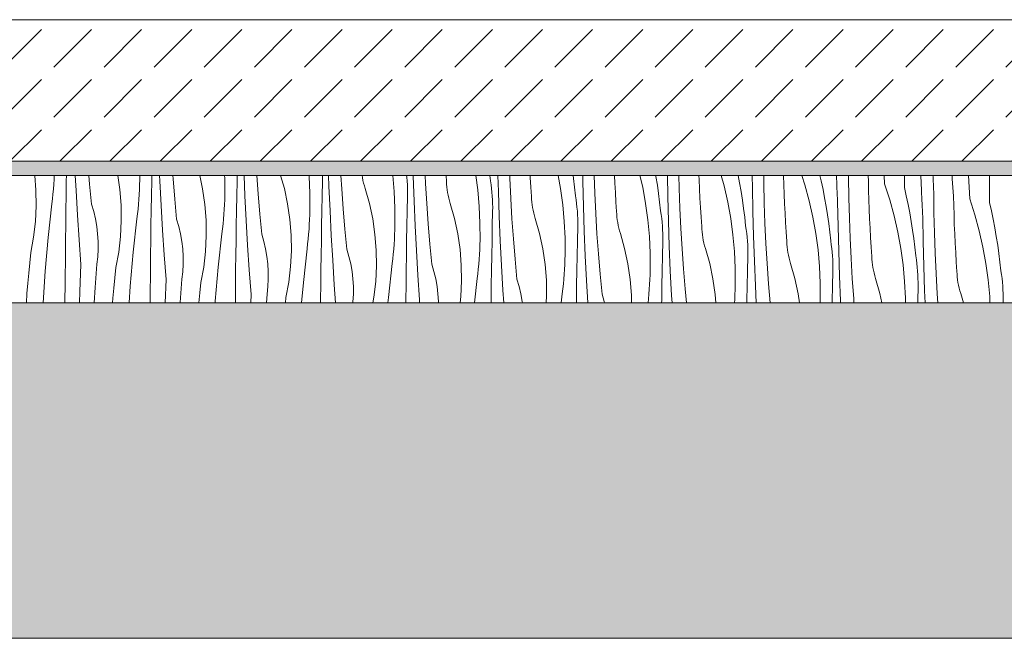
# Model space of a CAD drawing. Header units: millimetres. Extents: x -5600 to 56024, y 506 to 54141.
# Tile 9 of 48: x 15624 to 17014, y 28372 to 29245. Entities that reach past the tile are written whole.
import ezdxf

# ---------------------------------------------------------------- set-up
doc = ezdxf.new("R2010")
doc.units = ezdxf.units.MM
doc.layers.add('2D Drafting - General2', color=251, linetype='Continuous', lineweight=15)
doc.layers.add('2D Drafting - General81', color=251, linetype='Continuous', lineweight=20)

# ---------------------------------------------------------------- blocks, each defined once
blk = doc.blocks.new('*X32')
at = {"layer": '2D Drafting - General81', "linetype": 'Continuous'}
for p, q in [((-79574.9, -105037.6), (-79576.6, -105016.9)), ((-79549.3, -105022.5), (-79549, -105016.9)), ((-79532, -105024.3), (-79531.8, -105016.9)), ((-79518.3, -105038.1), (-79519.3, -105016.9)), ((-79499.1, -105029.1), (-79500.1, -105016.9)), ((-79456.6, -105036.7), (-79459.5, -105016.9)), ((-79428.4, -105016.9), (-79428.4, -105023.1)), ((-79411.5, -105024.5), (-79411.4, -105016.9)), ((-79400, -105024.4), (-79400.3, -105016.9)), ((-79381.4, -105021.7), (-79381.7, -105016.9)), ((-79379, -105050.2), (-79381.4, -105021.7)), ((-79339.8, -105035.9), (-79343.8, -105016.9)), ((-79308.6, -105016.9), (-79308.4, -105020.8)), ((-79308.4, -105020.8), (-79308.3, -105044.3)), ((-79291, -105024.8), (-79290.9, -105016.9)), ((-79279.9, -105045.5), (-79281.1, -105016.9)), ((-79261.3, -105042.9), (-79263.2, -105016.9)), ((-79224.3, -105035.4), (-79229.6, -105016.9)), ((-79189.6, -105016.9), (-79189.4, -105018.5)), ((-79189.4, -105018.5), (-79188.3, -105041.9)), ((-79170.5, -105019.7), (-79170.5, -105016.9)), ((-79170.5, -105025.1), (-79170.5, -105019.7)), ((-79161.3, -105031.8), (-79161.8, -105016.9)), ((-79143.3, -105035.6), (-79144.4, -105016.9)), ((-79114, -105019.9), (-79114.5, -105016.9)), ((-79113.3, -105023.8), (-79114, -105019.9)), ((-79071.4, -105016.9), (-79069.3, -105039.6)), ((-79051.4, -105019.4), (-79051.7, -105016.9)), ((-79051, -105024.8), (-79051.4, -105019.4)), ((-79042.4, -105018.1), (-79042.4, -105016.9)), ((-79041.2, -105053), (-79042.4, -105018.1)), ((-79024.9, -105028.2), (-79025.4, -105016.9)), ((-78995.5, -105025.3), (-78996.1, -105016.9)), ((-78954.2, -105016.9), (-78951.4, -105037.4)), ((-78934.3, -105016.9), (-78933.5, -105024.6)), ((-78922.3, -105039.3), (-78922.9, -105016.9)), ((-78906.2, -105020.8), (-78906.3, -105016.9)), ((-78904.8, -105049.4), (-78906.2, -105020.8)), ((-78877.2, -105019.9), (-78877.4, -105016.9)), ((-78876.4, -105033.2), (-78877.2, -105019.9)), ((-78837.8, -105016.9), (-78834.5, -105035.2)), ((-78816.9, -105016.9), (-78816.3, -105021.4)), ((-78816.3, -105021.4), (-78814.7, -105033.6)), ((-78803.1, -105025.6), (-78803.2, -105016.9)), ((-78786.1, -105042), (-78787, -105016.9)), ((-78757.9, -105027.8), (-78758.4, -105016.9)), ((-78722.4, -105016.9), (-78718.6, -105033.3)), ((-78700.1, -105016.9), (-78699.8, -105018.3)), ((-78699.8, -105018.3), (-78697.9, -105030.4)), ((-78683, -105046.7), (-78683.5, -105016.9)), ((-78667.1, -105034.6), (-78667.5, -105016.9)), ((-78639, -105022.4), (-78639.2, -105016.9)), ((-78607.8, -105016.9), (-78603.8, -105031.5)), ((-78583.9, -105016.9), (-78581.9, -105027.4)), ((-78564.2, -105019), (-78564.3, -105016.9)), ((-78564, -105023.6), (-78564.2, -105019)), ((-78547.7, -105027.2), (-78547.8, -105016.9)), ((-78519.4, -105030.2), (-78519.7, -105016.9)), ((-78494.2, -105016.9), (-78489.9, -105030)), ((-78468.4, -105016.9), (-78466.7, -105024.5)), ((-78445, -105021.4), (-78445.2, -105016.9)), ((-78444.8, -105026.1), (-78445, -105021.4)), ((-78428, -105019.8), (-78428.1, -105016.9)), ((-78427.6, -105048.4), (-78428, -105019.8)), ((-78399.9, -105024.8), (-78400.5, -105016.9)), ((-78377.1, -105028.8), (-78377.7, -105016.9)), ((-78349.3, -105033.7), (-78349.2, -105016.9)), ((-78325.2, -105037.9), (-78325.9, -105016.9)), ((-78308.8, -105018.8), (-78308.9, -105016.9)), ((-78308.6, -105024.3), (-78308.8, -105018.8)), ((-78281.7, -105021.8), (-78282, -105016.9)), ((-78279.9, -105045.9), (-78281.7, -105021.8)), ((-78257, -105050), (-78258.8, -105016.9)), ((-78229.2, -105054.9), (-78229, -105016.9)), ((-79550.3, -105036.3), (-79549.7, -105029.4)), ((-79549.7, -105029.4), (-79549.3, -105022.5)), ((-79532.3, -105045.2), (-79532, -105024.3)), ((-79496.4, -105057.5), (-79499.1, -105029.1)), ((-79428.9, -105036.9), (-79428.6, -105030)), ((-79428.6, -105030), (-79428.4, -105023.1)), ((-79411.9, -105045.4), (-79411.5, -105024.5)), ((-79398.2, -105059.2), (-79400, -105024.4)), ((-79336.6, -105057.8), (-79339.8, -105035.9)), ((-79291.4, -105045.7), (-79291, -105024.8)), ((-79219.7, -105057.1), (-79224.3, -105035.4)), ((-79171, -105046), (-79170.5, -105025.1)), ((-79159.8, -105066.7), (-79161.3, -105031.8)), ((-79141.2, -105064.1), (-79143.3, -105035.6)), ((-79112.4, -105027.6), (-79113.3, -105023.8)), ((-79111.4, -105031.4), (-79112.4, -105027.6)), ((-79110.3, -105035.2), (-79111.4, -105031.4)), ((-79104.3, -105056.6), (-79110.3, -105035.2)), ((-79050.7, -105030.1), (-79051, -105024.8)), ((-79050.5, -105035.5), (-79050.7, -105030.1)), ((-79050.4, -105040.9), (-79050.5, -105035.5)), ((-79023.2, -105056.7), (-79024.9, -105028.2)), ((-78995.3, -105029.3), (-78995.5, -105025.3)), ((-78995, -105033.2), (-78995.3, -105029.3)), ((-78994.6, -105037.1), (-78995, -105033.2)), ((-78932.6, -105029.9), (-78933.5, -105024.6)), ((-78931.9, -105035.2), (-78932.6, -105029.9)), ((-78931.4, -105040.6), (-78931.9, -105035.2)), ((-78875.4, -105046.5), (-78876.4, -105033.2)), ((-78834.5, -105035.2), (-78831.3, -105058.5)), ((-78814.7, -105033.6), (-78813.4, -105045.8)), ((-78802.2, -105060.5), (-78803.1, -105025.6)), ((-78757.1, -105041.1), (-78757.9, -105027.8)), ((-78718.6, -105033.3), (-78714.4, -105056.4)), ((-78697.9, -105030.4), (-78696.2, -105042.5)), ((-78666.1, -105063.2), (-78667.1, -105034.6)), ((-78638.4, -105035.7), (-78639, -105022.4)), ((-78637.8, -105049), (-78638.4, -105035.7)), ((-78603.8, -105031.5), (-78598.6, -105054.4)), ((-78581.9, -105027.4), (-78579.8, -105039.5)), ((-78563.8, -105028.3), (-78564, -105023.6)), ((-78563.5, -105033), (-78563.8, -105028.3)), ((-78563, -105067.9), (-78563.5, -105033)), ((-78547, -105055.8), (-78547.7, -105027.2)), ((-78518.9, -105043.5), (-78519.4, -105030.2)), ((-78489.9, -105030), (-78483.7, -105052.7)), ((-78466.7, -105024.5), (-78464.1, -105036.5)), ((-78444.6, -105030.8), (-78444.8, -105026.1)), ((-78444.4, -105035.5), (-78444.6, -105030.8)), ((-78444.2, -105040.1), (-78444.4, -105035.5)), ((-78399.7, -105038.1), (-78399.9, -105024.8)), ((-78377.1, -105028.8), (-78369.9, -105051.2)), ((-78349.3, -105033.7), (-78346.6, -105045.7)), ((-78308.4, -105029.9), (-78308.6, -105024.3)), ((-78308.1, -105035.4), (-78308.4, -105029.9)), ((-78307.9, -105041), (-78308.1, -105035.4)), ((-79574.6, -105059.8), (-79574.9, -105037.6)), ((-79551.6, -105049.9), (-79550.9, -105043.1)), ((-79550.9, -105043.1), (-79550.3, -105036.3)), ((-79532.6, -105066.1), (-79532.3, -105045.2)), ((-79516.3, -105072.9), (-79518.3, -105038.1)), ((-79454.8, -105058.8), (-79456.6, -105036.7)), ((-79429.7, -105050.6), (-79429.2, -105043.7)), ((-79429.2, -105043.7), (-79428.9, -105036.9)), ((-79412.2, -105066.3), (-79411.9, -105045.4)), ((-79308.5, -105051.2), (-79308.3, -105044.3)), ((-79291.8, -105066.6), (-79291.4, -105045.7)), ((-79278.2, -105080.4), (-79279.9, -105045.5)), ((-79258.9, -105071.4), (-79261.3, -105042.9)), ((-79188.3, -105041.9), (-79188.3, -105065.5)), ((-79171.4, -105066.9), (-79171, -105046)), ((-79069.3, -105039.6), (-79068.3, -105063.1)), ((-79050.9, -105067.2), (-79050.5, -105046.3)), ((-79050.5, -105046.3), (-79050.4, -105040.9)), ((-78994, -105041), (-78994.6, -105037.1)), ((-78993.2, -105044.9), (-78994, -105041)), ((-78992.4, -105048.8), (-78993.2, -105044.9)), ((-78991.4, -105052.6), (-78992.4, -105048.8)), ((-78951.4, -105037.4), (-78949.3, -105060.8)), ((-78930.9, -105045.9), (-78931.4, -105040.6)), ((-78930.6, -105051.3), (-78930.9, -105045.9)), ((-78921.1, -105074.2), (-78922.3, -105039.3)), ((-78903.1, -105077.9), (-78904.8, -105049.4)), ((-78875.3, -105050.5), (-78875.4, -105046.5)), ((-78812.6, -105051.1), (-78813.4, -105045.8)), ((-78784.8, -105070.6), (-78786.1, -105042)), ((-78756.3, -105054.4), (-78757.1, -105041.1)), ((-78696.2, -105042.5), (-78694.7, -105054.7)), ((-78682.2, -105081.6), (-78683, -105046.7)), ((-78637.1, -105062.3), (-78637.8, -105049)), ((-78579.8, -105039.5), (-78577.8, -105051.6)), ((-78518.4, -105056.8), (-78518.9, -105043.5)), ((-78464.1, -105036.5), (-78461.8, -105048.5)), ((-78461.8, -105048.5), (-78459.7, -105060.6)), ((-78443.9, -105044.8), (-78444.2, -105040.1)), ((-78443.7, -105049.5), (-78443.9, -105044.8)), ((-78443.5, -105054.2), (-78443.7, -105049.5)), ((-78426.9, -105077), (-78427.6, -105048.4)), ((-78399.3, -105051.4), (-78399.7, -105038.1)), ((-78346.6, -105045.7), (-78344.1, -105057.7)), ((-78325, -105042.6), (-78325.2, -105037.9)), ((-78324.8, -105047.3), (-78325, -105042.6)), ((-78324.5, -105052), (-78324.8, -105047.3)), ((-78307.6, -105069.6), (-78307.9, -105041)), ((-78279.6, -105059.2), (-78279.9, -105045.9)), ((-79575.7, -105081.9), (-79574.6, -105059.8)), ((-79557.7, -105104.3), (-79552.4, -105056.8)), ((-79552.4, -105056.8), (-79551.6, -105049.9)), ((-79493.3, -105067.8), (-79496.4, -105057.5)), ((-79454.5, -105081), (-79454.8, -105058.8)), ((-79430.8, -105064.3), (-79430.2, -105057.4)), ((-79430.2, -105057.4), (-79429.7, -105050.6)), ((-79396.2, -105094.1), (-79398.2, -105059.2)), ((-79376.3, -105078.7), (-79379, -105050.2)), ((-79334.8, -105080), (-79336.6, -105057.8)), ((-79309.2, -105064.9), (-79308.8, -105058)), ((-79308.8, -105058), (-79308.5, -105051.2)), ((-79216.5, -105079), (-79219.7, -105057.1)), ((-79099.6, -105078.2), (-79104.3, -105056.6)), ((-79068.3, -105063.1), (-79068.2, -105086.6)), ((-79039.8, -105087.9), (-79041.2, -105053)), ((-79021.2, -105085.3), (-79023.2, -105056.7)), ((-78990.2, -105056.4), (-78991.4, -105052.6)), ((-78984.2, -105077.7), (-78990.2, -105056.4)), ((-78949.3, -105060.8), (-78948.2, -105084.3)), ((-78930.4, -105056.7), (-78930.6, -105051.3)), ((-78930.3, -105062.1), (-78930.4, -105056.7)), ((-78930.4, -105067.4), (-78930.3, -105062.1)), ((-78874.9, -105054.4), (-78875.3, -105050.5)), ((-78874.5, -105058.3), (-78874.9, -105054.4)), ((-78873.9, -105062.2), (-78874.5, -105058.3)), ((-78873.2, -105066.1), (-78873.9, -105062.2)), ((-78831.3, -105058.5), (-78829.2, -105082)), ((-78811.9, -105056.4), (-78812.6, -105051.1)), ((-78811.3, -105061.8), (-78811.9, -105056.4)), ((-78810.8, -105067.1), (-78811.3, -105061.8)), ((-78801.1, -105095.3), (-78802.2, -105060.5)), ((-78755.4, -105067.7), (-78756.3, -105054.4)), ((-78714.4, -105056.4), (-78711.3, -105079.7)), ((-78694.7, -105054.7), (-78693.3, -105066.9)), ((-78664.7, -105091.7), (-78666.1, -105063.2)), ((-78636.2, -105075.6), (-78637.1, -105062.3)), ((-78598.6, -105054.4), (-78594.4, -105077.6)), ((-78577.8, -105051.6), (-78576.1, -105063.7)), ((-78576.1, -105063.7), (-78574.6, -105075.9)), ((-78546, -105084.4), (-78547, -105055.8)), ((-78517.7, -105070.1), (-78518.4, -105056.8)), ((-78483.7, -105052.7), (-78478.5, -105075.6)), ((-78459.7, -105060.6), (-78457.8, -105072.7)), ((-78442.9, -105089.1), (-78443.5, -105054.2)), ((-78398.8, -105064.7), (-78399.3, -105051.4)), ((-78369.9, -105051.2), (-78363.7, -105073.8)), ((-78344.1, -105057.7), (-78341.8, -105069.7)), ((-78324.3, -105056.6), (-78324.5, -105052)), ((-78324.1, -105061.3), (-78324.3, -105056.6)), ((-78323.9, -105066), (-78324.1, -105061.3)), ((-78279.2, -105072.6), (-78279.6, -105059.2)), ((-78257, -105050), (-78249.8, -105072.3)), ((-78229.2, -105054.9), (-78226.5, -105066.8)), ((-79532.9, -105086.9), (-79532.6, -105066.1)), ((-79514, -105107.8), (-79516.3, -105072.9)), ((-79490.9, -105078.2), (-79493.3, -105067.8)), ((-79432.3, -105077.9), (-79431.5, -105071.1)), ((-79431.5, -105071.1), (-79430.8, -105064.3)), ((-79412.5, -105087.2), (-79412.2, -105066.3)), ((-79310.1, -105078.6), (-79309.6, -105071.7)), ((-79309.6, -105071.7), (-79309.2, -105064.9)), ((-79292.2, -105087.5), (-79291.8, -105066.6)), ((-79256.2, -105099.8), (-79258.9, -105071.4)), ((-79188.7, -105079.2), (-79188.5, -105072.3)), ((-79188.5, -105072.3), (-79188.3, -105065.5)), ((-79171.7, -105087.8), (-79171.4, -105066.9)), ((-79158.1, -105101.6), (-79159.8, -105066.7)), ((-79138.9, -105092.6), (-79141.2, -105064.1)), ((-79051.3, -105088.1), (-79050.9, -105067.2)), ((-78930.8, -105088.3), (-78930.4, -105067.4)), ((-78919.7, -105109.1), (-78921.1, -105074.2)), ((-78872.3, -105070), (-78873.2, -105066.1)), ((-78871.3, -105073.8), (-78872.3, -105070)), ((-78870.2, -105077.6), (-78871.3, -105073.8)), ((-78864.1, -105098.9), (-78870.2, -105077.6)), ((-78810.5, -105072.5), (-78810.8, -105067.1)), ((-78810.3, -105077.9), (-78810.5, -105072.5)), ((-78783.1, -105099.1), (-78784.8, -105070.6)), ((-78755.2, -105071.6), (-78755.4, -105067.7)), ((-78754.9, -105075.6), (-78755.2, -105071.6)), ((-78754.4, -105079.5), (-78754.9, -105075.6)), ((-78692.5, -105072.2), (-78693.3, -105066.9)), ((-78691.8, -105077.6), (-78692.5, -105072.2)), ((-78691.2, -105082.9), (-78691.8, -105077.6)), ((-78635.3, -105088.9), (-78636.2, -105075.6)), ((-78594.4, -105077.6), (-78591.2, -105100.9)), ((-78574.6, -105075.9), (-78573.3, -105088.1)), ((-78562.1, -105102.8), (-78563, -105067.9)), ((-78517, -105083.4), (-78517.7, -105070.1)), ((-78478.5, -105075.6), (-78474.3, -105098.8)), ((-78457.8, -105072.7), (-78456, -105084.9)), ((-78425.9, -105105.5), (-78426.9, -105077)), ((-78398.3, -105078), (-78398.8, -105064.7)), ((-78363.7, -105073.8), (-78358.4, -105096.8)), ((-78341.8, -105069.7), (-78339.6, -105081.8)), ((-78323.6, -105070.7), (-78323.9, -105066)), ((-78323.4, -105075.3), (-78323.6, -105070.7)), ((-78322.8, -105110.2), (-78323.4, -105075.3)), ((-78306.9, -105098.1), (-78307.6, -105069.6)), ((-78278.8, -105085.9), (-78279.2, -105072.6)), ((-78249.8, -105072.3), (-78243.6, -105095)), ((-78226.5, -105066.8), (-78224, -105078.8)), ((-79578.2, -105104), (-79575.7, -105081.9)), ((-79533.1, -105107.8), (-79532.9, -105086.9)), ((-79489, -105088.8), (-79490.9, -105078.2)), ((-79487.8, -105099.4), (-79489, -105088.8)), ((-79455.6, -105103.1), (-79454.5, -105081)), ((-79437.7, -105125.4), (-79432.3, -105077.9)), ((-79412.8, -105108.1), (-79412.5, -105087.2)), ((-79373.3, -105089), (-79376.3, -105078.7)), ((-79370.8, -105099.4), (-79373.3, -105089)), ((-79334.4, -105102.1), (-79334.8, -105080)), ((-79311.5, -105092.3), (-79310.8, -105085.4)), ((-79310.8, -105085.4), (-79310.1, -105078.6)), ((-79292.5, -105108.4), (-79292.2, -105087.5)), ((-79276.1, -105115.3), (-79278.2, -105080.4)), ((-79214.7, -105101.1), (-79216.5, -105079)), ((-79189.5, -105092.9), (-79189.1, -105086.1)), ((-79189.1, -105086.1), (-79188.7, -105079.2)), ((-79172.1, -105108.7), (-79171.7, -105087.8)), ((-79096.4, -105100.2), (-79099.6, -105078.2)), ((-79068.4, -105093.5), (-79068.2, -105086.6)), ((-79051.7, -105109), (-79051.3, -105088.1)), ((-79038, -105122.8), (-79039.8, -105087.9)), ((-79018.8, -105113.7), (-79021.2, -105085.3)), ((-78979.6, -105099.4), (-78984.2, -105077.7)), ((-78948.2, -105084.3), (-78948.1, -105107.8)), ((-78931.2, -105109.2), (-78930.8, -105088.3)), ((-78901.1, -105106.4), (-78903.1, -105077.9)), ((-78829.2, -105082), (-78828.1, -105105.5)), ((-78810.8, -105109.5), (-78810.3, -105088.6)), ((-78810.3, -105083.2), (-78810.3, -105077.9)), ((-78810.3, -105088.6), (-78810.3, -105083.2)), ((-78753.8, -105083.4), (-78754.4, -105079.5)), ((-78753.1, -105087.3), (-78753.8, -105083.4)), ((-78752.2, -105091.1), (-78753.1, -105087.3)), ((-78751.2, -105094.9), (-78752.2, -105091.1)), ((-78711.3, -105079.7), (-78709.1, -105103.1)), ((-78690.8, -105088.3), (-78691.2, -105082.9)), ((-78690.5, -105093.7), (-78690.8, -105088.3)), ((-78681, -105116.5), (-78682.2, -105081.6)), ((-78635.1, -105092.8), (-78635.3, -105088.9)), ((-78572.4, -105093.4), (-78573.3, -105088.1)), ((-78544.6, -105112.9), (-78546, -105084.4)), ((-78516.2, -105096.7), (-78517, -105083.4)), ((-78456, -105084.9), (-78454.5, -105097.1)), ((-78442, -105124), (-78442.9, -105089.1)), ((-78397.7, -105091.3), (-78398.3, -105078)), ((-78396.9, -105104.6), (-78397.7, -105091.3)), ((-78339.6, -105081.8), (-78337.7, -105093.9)), ((-78278.2, -105099.2), (-78278.8, -105085.9)), ((-78224, -105078.8), (-78221.7, -105090.9)), ((-78221.7, -105090.9), (-78219.6, -105103)), ((-79582.2, -105125.8), (-79578.2, -105104)), ((-79562, -105151.9), (-79557.7, -105104.3)), ((-79487.1, -105110.2), (-79487.8, -105099.4)), ((-79458.1, -105125.1), (-79455.6, -105103.1)), ((-79393.9, -105128.9), (-79396.2, -105094.1)), ((-79369, -105110), (-79370.8, -105099.4)), ((-79335.5, -105124.3), (-79334.4, -105102.1)), ((-79317.6, -105146.6), (-79312.3, -105099.1)), ((-79312.3, -105099.1), (-79311.5, -105092.3)), ((-79253.2, -105110.1), (-79256.2, -105099.8)), ((-79214.4, -105123.3), (-79214.7, -105101.1)), ((-79190.7, -105106.6), (-79190.1, -105099.8)), ((-79190.1, -105099.8), (-79189.5, -105092.9)), ((-79156.1, -105136.4), (-79158.1, -105101.6)), ((-79136.2, -105121), (-79138.9, -105092.6)), ((-79094.6, -105122.3), (-79096.4, -105100.2)), ((-79069, -105107.2), (-79068.7, -105100.4)), ((-79068.7, -105100.4), (-79068.4, -105093.5)), ((-78976.4, -105121.4), (-78979.6, -105099.4)), ((-78859.5, -105120.6), (-78864.1, -105098.9)), ((-78828.1, -105105.5), (-78828.1, -105129)), ((-78799.6, -105130.2), (-78801.1, -105095.3)), ((-78781, -105127.6), (-78783.1, -105099.1)), ((-78750.1, -105098.7), (-78751.2, -105094.9)), ((-78744.1, -105120.1), (-78750.1, -105098.7)), ((-78709.1, -105103.1), (-78708.1, -105126.6)), ((-78690.3, -105099), (-78690.5, -105093.7)), ((-78690.2, -105104.4), (-78690.3, -105099)), ((-78690.2, -105109.8), (-78690.2, -105104.4)), ((-78663, -105120.3), (-78664.7, -105091.7)), ((-78634.8, -105096.7), (-78635.1, -105092.8)), ((-78634.3, -105100.7), (-78634.8, -105096.7)), ((-78633.8, -105104.6), (-78634.3, -105100.7)), ((-78633, -105108.4), (-78633.8, -105104.6)), ((-78591.2, -105100.9), (-78589.1, -105124.3)), ((-78571.7, -105098.7), (-78572.4, -105093.4)), ((-78571.2, -105104.1), (-78571.7, -105098.7)), ((-78570.7, -105109.5), (-78571.2, -105104.1)), ((-78560.9, -105137.7), (-78562.1, -105102.8)), ((-78515.2, -105110), (-78516.2, -105096.7)), ((-78474.3, -105098.8), (-78471.1, -105122.1)), ((-78454.5, -105097.1), (-78453.2, -105109.3)), ((-78396.1, -105117.9), (-78396.9, -105104.6)), ((-78358.4, -105096.8), (-78354.2, -105119.9)), ((-78337.7, -105093.9), (-78336, -105106.1)), ((-78305.9, -105126.7), (-78306.9, -105098.1)), ((-78277.6, -105112.5), (-78278.2, -105099.2)), ((-78243.6, -105095), (-78238.4, -105118)), ((-78219.6, -105103), (-78217.6, -105115.1)), ((-79533.3, -105128.7), (-79533.1, -105107.8)), ((-79511.4, -105142.6), (-79514, -105107.8)), ((-79487.1, -105120.9), (-79487.1, -105110.2)), ((-79413.1, -105129), (-79412.8, -105108.1)), ((-79367.7, -105120.6), (-79369, -105110)), ((-79292.7, -105129.3), (-79292.5, -105108.4)), ((-79273.8, -105150.1), (-79276.1, -105115.3)), ((-79250.8, -105120.6), (-79253.2, -105110.1)), ((-79192.2, -105120.3), (-79191.4, -105113.4)), ((-79191.4, -105113.4), (-79190.7, -105106.6)), ((-79172.4, -105129.6), (-79172.1, -105108.7)), ((-79070, -105120.9), (-79069.5, -105114.1)), ((-79069.5, -105114.1), (-79069, -105107.2)), ((-79052, -105129.8), (-79051.7, -105109)), ((-79016.1, -105142.2), (-79018.8, -105113.7)), ((-78948.6, -105121.5), (-78948.3, -105114.7)), ((-78948.3, -105114.7), (-78948.1, -105107.8)), ((-78931.6, -105130.1), (-78931.2, -105109.2)), ((-78918, -105143.9), (-78919.7, -105109.1)), ((-78898.7, -105134.9), (-78901.1, -105106.4)), ((-78811.2, -105130.4), (-78810.8, -105109.5)), ((-78690.7, -105130.7), (-78690.2, -105109.8)), ((-78679.6, -105151.4), (-78681, -105116.5)), ((-78632.2, -105112.3), (-78633, -105108.4)), ((-78631.2, -105116.1), (-78632.2, -105112.3)), ((-78630, -105119.9), (-78631.2, -105116.1)), ((-78570.4, -105114.8), (-78570.7, -105109.5)), ((-78570.2, -105120.2), (-78570.4, -105114.8)), ((-78542.9, -105141.4), (-78544.6, -105112.9)), ((-78515, -105114), (-78515.2, -105110)), ((-78514.7, -105117.9), (-78515, -105114)), ((-78514.3, -105121.8), (-78514.7, -105117.9)), ((-78452.4, -105114.6), (-78453.2, -105109.3)), ((-78451.7, -105119.9), (-78452.4, -105114.6)), ((-78424.6, -105134.1), (-78425.9, -105105.5)), ((-78395.2, -105131.2), (-78396.1, -105117.9)), ((-78336, -105106.1), (-78334.5, -105118.2)), ((-78334.5, -105118.2), (-78333.1, -105130.4)), ((-78322, -105145.1), (-78322.8, -105110.2)), ((-78276.8, -105125.8), (-78277.6, -105112.5)), ((-78238.4, -105118), (-78234.2, -105141.1)), ((-78217.6, -105115.1), (-78215.9, -105127.2)), ((-79583.7, -105140.2), (-79582.2, -105125.8)), ((-79533.7, -105168.1), (-79533.3, -105128.7)), ((-79488.9, -105142.2), (-79487.7, -105131.6)), ((-79487.7, -105131.6), (-79487.1, -105120.9)), ((-79462.1, -105147), (-79458.1, -105125.1)), ((-79441.9, -105173.1), (-79437.7, -105125.4)), ((-79413.3, -105149.9), (-79413.1, -105129)), ((-79391.3, -105163.7), (-79393.9, -105128.9)), ((-79367.1, -105131.3), (-79367.7, -105120.6)), ((-79367, -105142.1), (-79367.1, -105131.3)), ((-79338.1, -105146.3), (-79335.5, -105124.3)), ((-79293, -105150.2), (-79292.7, -105129.3)), ((-79248.9, -105131.1), (-79250.8, -105120.6)), ((-79247.6, -105141.8), (-79248.9, -105131.1)), ((-79215.5, -105145.5), (-79214.4, -105123.3)), ((-79197.5, -105167.8), (-79192.2, -105120.3)), ((-79172.7, -105150.5), (-79172.4, -105129.6)), ((-79133.1, -105131.3), (-79136.2, -105121)), ((-79130.7, -105141.7), (-79133.1, -105131.3)), ((-79094.3, -105144.5), (-79094.6, -105122.3)), ((-79071.3, -105134.6), (-79070.6, -105127.8)), ((-79070.6, -105127.8), (-79070, -105120.9)), ((-79052.3, -105150.7), (-79052, -105129.8)), ((-79036, -105157.6), (-79038, -105122.8)), ((-78974.6, -105143.5), (-78976.4, -105121.4)), ((-78949.4, -105135.3), (-78949, -105128.4)), ((-78949, -105128.4), (-78948.6, -105121.5)), ((-78932, -105151), (-78931.6, -105130.1)), ((-78856.3, -105142.5), (-78859.5, -105120.6)), ((-78828.3, -105135.8), (-78828.1, -105129)), ((-78811.5, -105151.3), (-78811.2, -105130.4)), ((-78797.9, -105165.1), (-78799.6, -105130.2)), ((-78778.7, -105156.1), (-78781, -105127.6)), ((-78739.4, -105141.8), (-78744.1, -105120.1)), ((-78708.1, -105126.6), (-78708, -105150.2)), ((-78691.1, -105151.6), (-78690.7, -105130.7)), ((-78661, -105148.8), (-78663, -105120.3)), ((-78624, -105141.2), (-78630, -105119.9)), ((-78589.1, -105124.3), (-78588, -105147.8)), ((-78570.6, -105151.9), (-78570.2, -105131)), ((-78570.1, -105125.6), (-78570.2, -105120.2)), ((-78570.2, -105131), (-78570.1, -105125.6)), ((-78513.7, -105125.7), (-78514.3, -105121.8)), ((-78513, -105129.6), (-78513.7, -105125.7)), ((-78512.1, -105133.5), (-78513, -105129.6)), ((-78471.1, -105122.1), (-78469, -105145.5)), ((-78451.1, -105125.3), (-78451.7, -105119.9)), ((-78450.6, -105130.6), (-78451.1, -105125.3)), ((-78450.3, -105136), (-78450.6, -105130.6)), ((-78440.9, -105158.9), (-78442, -105124)), ((-78395, -105135.1), (-78395.2, -105131.2)), ((-78354.2, -105119.9), (-78351.1, -105143.2)), ((-78332.3, -105135.8), (-78333.1, -105130.4)), ((-78304.5, -105155.2), (-78305.9, -105126.7)), ((-78276, -105139.1), (-78276.8, -105125.8)), ((-78215.9, -105127.2), (-78214.4, -105139.4)), ((-79585.1, -105154.7), (-79583.7, -105140.2)), ((-79512.8, -105180.7), (-79511.4, -105142.6)), ((-79491.3, -105175.2), (-79488.9, -105142.2)), ((-79463.6, -105161.4), (-79462.1, -105147)), ((-79367.6, -105152.8), (-79367, -105142.1)), ((-79342, -105168.1), (-79338.1, -105146.3)), ((-79321.8, -105194.3), (-79317.6, -105146.6)), ((-79247, -105152.5), (-79247.6, -105141.8)), ((-79218, -105167.5), (-79215.5, -105145.5)), ((-79153.8, -105171.3), (-79156.1, -105136.4)), ((-79128.8, -105152.3), (-79130.7, -105141.7)), ((-79095.4, -105166.6), (-79094.3, -105144.5)), ((-79077.5, -105189), (-79072.1, -105141.4)), ((-79072.1, -105141.4), (-79071.3, -105134.6)), ((-79013.1, -105152.5), (-79016.1, -105142.2)), ((-78974.2, -105165.6), (-78974.6, -105143.5)), ((-78950.6, -105149), (-78949.9, -105142.1)), ((-78949.9, -105142.1), (-78949.4, -105135.3)), ((-78915.9, -105178.8), (-78918, -105143.9)), ((-78896, -105163.4), (-78898.7, -105134.9)), ((-78854.5, -105164.6), (-78856.3, -105142.5)), ((-78828.9, -105149.6), (-78828.5, -105142.7)), ((-78828.5, -105142.7), (-78828.3, -105135.8)), ((-78736.2, -105163.7), (-78739.4, -105141.8)), ((-78619.4, -105162.9), (-78624, -105141.2)), ((-78559.5, -105172.6), (-78560.9, -105137.7)), ((-78540.9, -105169.9), (-78542.9, -105141.4)), ((-78511.1, -105137.3), (-78512.1, -105133.5)), ((-78510, -105141.1), (-78511.1, -105137.3)), ((-78503.9, -105162.4), (-78510, -105141.1)), ((-78469, -105145.5), (-78467.9, -105169)), ((-78450.1, -105141.4), (-78450.3, -105136)), ((-78450.1, -105146.8), (-78450.1, -105141.4)), ((-78450.1, -105152.1), (-78450.1, -105146.8)), ((-78422.9, -105162.6), (-78424.6, -105134.1)), ((-78394.7, -105139.1), (-78395, -105135.1)), ((-78394.2, -105143), (-78394.7, -105139.1)), ((-78393.6, -105146.9), (-78394.2, -105143)), ((-78392.9, -105150.8), (-78393.6, -105146.9)), ((-78351.1, -105143.2), (-78348.9, -105166.7)), ((-78331.6, -105141.1), (-78332.3, -105135.8)), ((-78331, -105146.4), (-78331.6, -105141.1)), ((-78330.6, -105151.8), (-78331, -105146.4)), ((-78320.8, -105180), (-78322, -105145.1)), ((-78275.1, -105152.4), (-78276, -105139.1)), ((-78234.2, -105141.1), (-78231, -105164.4)), ((-78214.4, -105139.4), (-78213.1, -105151.6)), ((-79586.4, -105169.1), (-79585.1, -105154.7)), ((-79564.9, -105196.9), (-79562, -105151.9)), ((-79413.6, -105189.2), (-79413.3, -105149.9)), ((-79368.8, -105163.4), (-79367.6, -105152.8)), ((-79293.2, -105171.1), (-79293, -105150.2)), ((-79271.2, -105184.9), (-79273.8, -105150.1)), ((-79247, -105163.2), (-79247, -105152.5)), ((-79172.9, -105171.3), (-79172.7, -105150.5)), ((-79127.6, -105163), (-79128.8, -105152.3)), ((-79052.6, -105171.6), (-79052.3, -105150.7)), ((-79033.7, -105192.4), (-79036, -105157.6)), ((-79010.6, -105162.9), (-79013.1, -105152.5)), ((-78952.1, -105162.6), (-78951.3, -105155.8)), ((-78951.3, -105155.8), (-78950.6, -105149)), ((-78932.3, -105171.9), (-78932, -105151)), ((-78829.9, -105163.3), (-78829.3, -105156.4)), ((-78829.3, -105156.4), (-78828.9, -105149.6)), ((-78811.9, -105172.2), (-78811.5, -105151.3)), ((-78776, -105184.5), (-78778.7, -105156.1)), ((-78708.5, -105163.9), (-78708.2, -105157)), ((-78708.2, -105157), (-78708, -105150.2)), ((-78691.5, -105172.5), (-78691.1, -105151.6)), ((-78677.8, -105186.3), (-78679.6, -105151.4)), ((-78658.6, -105177.2), (-78661, -105148.8)), ((-78588, -105147.8), (-78587.9, -105171.3)), ((-78571, -105172.7), (-78570.6, -105151.9)), ((-78450.6, -105173), (-78450.1, -105152.1)), ((-78439.4, -105193.7), (-78440.9, -105158.9)), ((-78392, -105154.6), (-78392.9, -105150.8)), ((-78391, -105158.5), (-78392, -105154.6)), ((-78389.9, -105162.2), (-78391, -105158.5)), ((-78330.3, -105157.2), (-78330.6, -105151.8)), ((-78330.1, -105162.5), (-78330.3, -105157.2)), ((-78302.8, -105183.8), (-78304.5, -105155.2)), ((-78274.9, -105156.3), (-78275.1, -105152.4)), ((-78274.6, -105160.2), (-78274.9, -105156.3)), ((-78274.1, -105164.2), (-78274.6, -105160.2)), ((-78212.2, -105156.9), (-78213.1, -105151.6)), ((-78211.5, -105162.3), (-78212.2, -105156.9)), ((-79587.5, -105183.6), (-79586.4, -105169.1)), ((-79533.9, -105196.9), (-79533.7, -105168.1)), ((-79465, -105175.8), (-79463.6, -105161.4)), ((-79443.4, -105196.9), (-79441.9, -105173.1)), ((-79392.6, -105196.9), (-79391.3, -105163.7)), ((-79371.3, -105196.4), (-79368.8, -105163.4)), ((-79343.6, -105182.6), (-79342, -105168.1)), ((-79293.4, -105196.9), (-79293.2, -105171.1)), ((-79248.7, -105184.6), (-79247.6, -105173.9)), ((-79247.6, -105173.9), (-79247, -105163.2)), ((-79222, -105189.3), (-79218, -105167.5)), ((-79200.1, -105196.9), (-79197.5, -105167.8)), ((-79173.1, -105192.2), (-79172.9, -105171.3)), ((-79151.9, -105196.9), (-79153.8, -105171.3)), ((-79126.9, -105173.7), (-79127.6, -105163)), ((-79126.9, -105184.4), (-79126.9, -105173.7)), ((-79097.9, -105188.7), (-79095.4, -105166.6)), ((-79052.8, -105192.5), (-79052.6, -105171.6)), ((-79008.8, -105173.5), (-79010.6, -105162.9)), ((-79007.5, -105184.1), (-79008.8, -105173.5)), ((-78975.3, -105187.8), (-78974.2, -105165.6)), ((-78955.9, -105196.9), (-78952.1, -105162.6)), ((-78932.5, -105192.8), (-78932.3, -105171.9)), ((-78893, -105173.6), (-78896, -105163.4)), ((-78890.5, -105184.1), (-78893, -105173.6)), ((-78854.2, -105186.8), (-78854.5, -105164.6)), ((-78831.2, -105177), (-78830.5, -105170.1)), ((-78830.5, -105170.1), (-78829.9, -105163.3)), ((-78812.2, -105193.1), (-78811.9, -105172.2)), ((-78796, -105196.9), (-78797.9, -105165.1)), ((-78734.4, -105185.8), (-78736.2, -105163.7)), ((-78709.3, -105177.6), (-78708.8, -105170.7)), ((-78708.8, -105170.7), (-78708.5, -105163.9)), ((-78691.8, -105193.4), (-78691.5, -105172.5)), ((-78616.1, -105184.9), (-78619.4, -105162.9)), ((-78588.1, -105178.2), (-78587.9, -105171.3)), ((-78571.4, -105193.6), (-78571, -105172.7)), ((-78558.3, -105196.9), (-78559.5, -105172.6)), ((-78538.7, -105196.9), (-78540.9, -105169.9)), ((-78499.3, -105184.1), (-78503.9, -105162.4)), ((-78467.9, -105169), (-78467.9, -105192.5)), ((-78451, -105193.9), (-78450.6, -105173)), ((-78420.8, -105191.1), (-78422.9, -105162.6)), ((-78383.9, -105183.6), (-78389.9, -105162.2)), ((-78348.9, -105166.7), (-78347.9, -105190.1)), ((-78330.5, -105194.2), (-78330, -105173.3)), ((-78330, -105167.9), (-78330.1, -105162.5)), ((-78330, -105173.3), (-78330, -105167.9)), ((-78273.6, -105168.1), (-78274.1, -105164.2)), ((-78272.8, -105172), (-78273.6, -105168.1)), ((-78272, -105175.8), (-78272.8, -105172)), ((-78231, -105164.4), (-78228.9, -105187.8)), ((-78211, -105167.6), (-78211.5, -105162.3)), ((-78210.5, -105173), (-78211, -105167.6)), ((-78210.2, -105178.3), (-78210.5, -105173)), ((-79588.4, -105196.9), (-79587.5, -105183.6)), ((-79513.3, -105196.9), (-79512.8, -105180.7)), ((-79492.7, -105196.9), (-79491.3, -105175.2)), ((-79466.3, -105190.3), (-79465, -105175.8)), ((-79344.9, -105196.9), (-79343.6, -105182.6)), ((-79271.7, -105196.9), (-79271.2, -105184.9)), ((-79249.7, -105196.9), (-79248.7, -105184.6)), ((-79127.5, -105195.1), (-79126.9, -105184.4)), ((-79099.4, -105196.9), (-79097.9, -105188.7)), ((-79006.9, -105194.8), (-79007.5, -105184.1)), ((-78976.4, -105196.9), (-78975.3, -105187.8)), ((-78914.7, -105196.9), (-78915.9, -105178.8)), ((-78888.7, -105194.7), (-78890.5, -105184.1)), ((-78854.7, -105196.9), (-78854.2, -105186.8)), ((-78833.5, -105196.9), (-78832, -105183.8)), ((-78832, -105183.8), (-78831.2, -105177)), ((-78772.9, -105194.8), (-78776, -105184.5)), ((-78734.3, -105196.9), (-78734.4, -105185.8)), ((-78710.4, -105191.3), (-78709.8, -105184.5)), ((-78709.8, -105184.5), (-78709.3, -105177.6)), ((-78677.2, -105196.9), (-78677.8, -105186.3)), ((-78656.7, -105196.9), (-78658.6, -105177.2)), ((-78615.2, -105196.9), (-78616.1, -105184.9)), ((-78588.7, -105191.9), (-78588.4, -105185.1)), ((-78588.4, -105185.1), (-78588.1, -105178.2)), ((-78497.4, -105196.9), (-78499.3, -105184.1)), ((-78381, -105196.9), (-78383.9, -105183.6)), ((-78320.1, -105196.9), (-78320.8, -105180)), ((-78301.9, -105196.9), (-78302.8, -105183.8)), ((-78271, -105179.6), (-78272, -105175.8)), ((-78269.8, -105183.4), (-78271, -105179.6)), ((-78266, -105196.9), (-78269.8, -105183.4)), ((-78228.9, -105187.8), (-78228.5, -105196.9)), ((-78210, -105183.7), (-78210.2, -105178.3)), ((-78209.9, -105189.1), (-78210, -105183.7)), ((-79466.8, -105196.9), (-79466.3, -105190.3)), ((-79413.7, -105196.9), (-79413.6, -105189.2)), ((-79371.3, -105196.9), (-79371.3, -105196.4)), ((-79322, -105196.9), (-79321.8, -105194.3)), ((-79222.8, -105196.9), (-79222, -105189.3)), ((-79173.2, -105196.9), (-79173.1, -105192.2)), ((-79127.7, -105196.9), (-79127.5, -105195.1)), ((-79078.2, -105196.9), (-79077.5, -105189)), ((-79052.9, -105196.9), (-79052.8, -105192.5)), ((-79033.4, -105196.9), (-79033.7, -105192.4)), ((-79006.9, -105196.9), (-79006.9, -105194.8)), ((-78932.6, -105196.9), (-78932.5, -105192.8)), ((-78888.4, -105196.9), (-78888.7, -105194.7)), ((-78812.2, -105196.9), (-78812.2, -105193.1)), ((-78772.4, -105196.9), (-78772.9, -105194.8)), ((-78711, -105196.9), (-78710.4, -105191.3)), ((-78691.9, -105196.9), (-78691.8, -105193.4)), ((-78589.1, -105196.9), (-78588.7, -105191.9)), ((-78571.5, -105196.9), (-78571.4, -105193.6)), ((-78468, -105196.9), (-78467.9, -105192.5)), ((-78451, -105196.9), (-78451, -105193.9)), ((-78439.3, -105196.9), (-78439.4, -105193.7)), ((-78420.4, -105196.9), (-78420.8, -105191.1)), ((-78347.9, -105190.1), (-78347.8, -105196.9)), ((-78330.5, -105196.9), (-78330.5, -105194.2)), ((-78210, -105194.5), (-78209.9, -105189.1)), ((-78210, -105196.9), (-78210, -105194.5))]:
    blk.add_line(p, q, dxfattribs=at)
blk = doc.blocks.new('Wype_nienie_44')
at = {"layer": '2D Drafting - General2', "linetype": 'Continuous'}
for p, q in [((-75759.7, -105016.9), (-80946.2, -105016.9)), ((-80946.2, -105196.9), (-75759.7, -105196.9))]:
    blk.add_line(p, q, dxfattribs=at)
at = {"layer": '2D Drafting - General81', "linetype": 'Continuous'}
blk.add_blockref('*X32', (0, 0), dxfattribs=at)

msp = doc.modelspace()

# ---------------------------------------------------------------- hatches: boundary and pattern name
at = {"layer": '2D Drafting - General81', "linetype": 'Continuous'}
h = msp.add_hatch(dxfattribs=at)
h.set_pattern_fill('BETON', color=256, style=0, pattern_type=2)
h.set_pattern_definition([(45, (95222.02, 134042.17), (-70.71068, 70.71068), [75, -25]), (45, (95222.02, 134112.89), (-70.71068, 70.71068), [75, -25])])
h.paths.add_polyline_path([(19762.27, 29245.27), (13975.78, 29245.27), (13975.78, 29075.27), (13975.78, 29045.27), (19762.27, 29045.27)])
msp.add_hatch(color=256, dxfattribs=at).paths.add_polyline_path([(14275.78, 29025.27), (19462.27, 29025.27), (19462.27, 29045.27), (14275.78, 29045.27)], flags=0)
h = msp.add_hatch(dxfattribs=at)
h.set_pattern_fill('SOLID___DASHED', color=256, style=0, pattern_type=2)
h.set_pattern_definition([(45, (95222.02, 134042.17), (-70.71068, 70.71068), []), (45, (95186.66, 134077.53), (-70.71068, 70.71068), [75, -25])])
h.paths.add_polyline_path([(48488.23, 28371.7), (48488.23, 28845.27), (3122.03, 28845.27), (3122.03, 28371.7)])

# ---------------------------------------------------------------- linework, layer by layer
at = {"layer": '2D Drafting - General2', "linetype": 'Continuous', "flags": 128}
for points in [[(19762.27, 29245.27), (13975.78, 29245.27), (13975.78, 29075.27), (13975.78, 29045.27), (19762.27, 29045.27)], [(48488.23, 28845.27), (3122.03, 28845.27), (3122.03, 28371.7), (48488.23, 28371.7)]]:
    msp.add_lwpolyline(points, close=True, dxfattribs=at)

# ---------------------------------------------------------------- block references
at = {"layer": '2D Drafting - General81', "linetype": 'Continuous'}
msp.add_blockref('Wype_nienie_44', (95222.02, 134042.17), dxfattribs=at)

doc.saveas('drawing.dxf')
